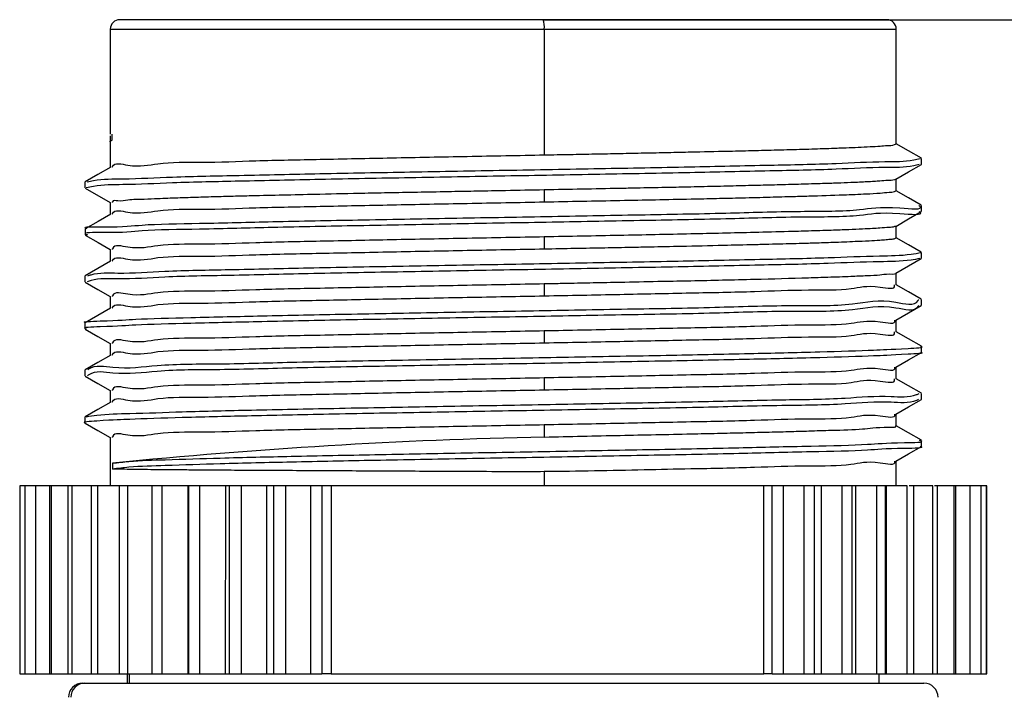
# Model space of a CAD drawing. Header units: millimetres. Extents: x 7 to 438, y 7 to 308.
# Tile 6 of 27: x 76 to 97, y 253 to 268. Entities that reach past the tile are written whole.
import ezdxf

# ---------------------------------------------------------------- set-up
doc = ezdxf.new("R2010")
doc.units = ezdxf.units.MM
doc.header["$LTSCALE"] = 1.5
doc.linetypes.add('SLD-实线', pattern=[0])
doc.layers.add('细实线层', color=7, linetype='SLD-实线')
doc.styles.add('SLDTEXTSTYLE1', font='txt')
doc.dimstyles.new('SLDDIMSTYLE7', dxfattribs={"dimtxt": 3.75, "dimasz": 3.75, "dimexe": 0, "dimexo": 0.0625, "dimgap": 0.9375, "dimtad": 2, "dimrnd": 1e-09, "dimzin": 12, "dimdsep": 46, "dimtxsty": 'SLDTEXTSTYLE1', "dimsah": 1, "dimcen": 0.09, "dimadec": 0, "dimazin": 3, "dimtol": 1, "dimtp": 30, "dimtm": 30, "dimtfac": 1, "dimtdec": 0, "dimtofl": 0, "dimtmove": 0, "dimatfit": 3, "dimfxl": 1, "dimfrac": 2, "dimtolj": 1, "dimarcsym": 0})

# ---------------------------------------------------------------- blocks, each defined once
blk = doc.blocks.new('_D_7')
at = {"layer": '细实线层'}
for p, q in [((86.945, 267.512), (218.053, 267.512)), ((216.553, 267.512), (216.553, 170.8)), ((141.643, 170.8), (218.053, 170.8))]:
    blk.add_line(p, q, dxfattribs=at)
for points in [[(216.553, 267.512), (215.976, 263.762), (217.13, 263.762)], [(216.553, 170.8), (217.13, 174.55), (215.976, 174.55)]]:
    blk.add_solid(points, dxfattribs=at)
at = {"layer": '细实线层', "attachment_point": 1, "rotation": 90, "style": 'SLDTEXTSTYLE1'}
for s, insert, char_height in [('±30', (213.314, 210.107), 2.625), ('300', (212.189, 201.378), 3.75)]:
    blk.add_mtext(s, dxfattribs=dict(at, insert=insert, char_height=char_height))

msp = doc.modelspace()

# ---------------------------------------------------------------- linework, layer by layer
at = {"color": 7, "linetype": 'SLD-实线', "lineweight": 25}
for p, q in [((86.945225, 267.51216), (77.932884, 267.51216)), ((94.252883, 267.51216), (86.945225, 267.51216)), ((77.732884, 267.312164), (77.732884, 265.077638)), ((86.966113, 267.312164), (86.966113, 264.635111)), ((94.452883, 264.869022), (94.452883, 267.312164)), ((77.727468, 265.037063), (77.727468, 264.914895)), ((77.775982, 264.949176), (77.775982, 265.074174)), ((77.727468, 264.912422), (77.727468, 264.912064)), ((77.732884, 264.91313), (77.732884, 264.371212)), ((94.991744, 264.43291), (94.991744, 264.557916)), ((77.194647, 264.058153), (77.194647, 263.933155)), ((77.198864, 263.927917), (77.732884, 263.619426)), ((94.452883, 263.868305), (94.452883, 264.119345)), ((86.966113, 263.889211), (86.966113, 263.634863)), ((77.732884, 263.622585), (77.732884, 263.370755)), ((94.990126, 263.43293), (94.990126, 263.557929)), ((94.452883, 262.868631), (94.452883, 263.119983)), ((77.195962, 263.057972), (77.195962, 262.932966)), ((86.966113, 262.889455), (86.966113, 262.635778)), ((77.732884, 262.622508), (77.732884, 262.371722)), ((94.990461, 262.433189), (94.990461, 262.558187)), ((77.194021, 262.057881), (77.194021, 261.932882)), ((94.452883, 261.868934), (94.452883, 262.12013)), ((86.966113, 261.888544), (86.966113, 261.635753)), ((77.732884, 261.622089), (77.732884, 261.371742)), ((94.991061, 261.433038), (94.991061, 261.558036)), ((77.194073, 261.057931), (77.194073, 260.932933)), ((94.452883, 260.868917), (94.452883, 261.119599)), ((86.966113, 260.888564), (86.966113, 260.635707)), ((77.732884, 260.622087), (77.732884, 260.371725)), ((94.991109, 260.433043), (94.991109, 260.558042)), ((77.194163, 260.0581), (77.194163, 259.933102)), ((94.452883, 259.8689), (94.452883, 260.119553)), ((86.966113, 259.888607), (86.966113, 259.635645)), ((77.732884, 259.622085), (77.732884, 259.371678)), ((94.991191, 259.432944), (94.991191, 259.557943)), ((94.452883, 258.868697), (94.452883, 259.119491)), ((77.194282, 259.058083), (77.194282, 258.933085)), ((86.966113, 258.888672), (86.966113, 258.6301)), ((77.732884, 258.62209), (77.732884, 257.592167)), ((94.991301, 258.432935), (94.991301, 258.557941)), ((77.781373, 258.075158), (77.781373, 257.950152)), ((94.452883, 257.592167), (94.452883, 258.119422)), ((86.966113, 257.894176), (86.966113, 257.592167)), ((75.805367, 257.592167), (75.805367, 253.592166)), ((75.916206, 257.592167), (75.805367, 257.592167)), ((75.916206, 257.592167), (75.916206, 253.592166)), ((76.140494, 257.592167), (75.916206, 257.592167)), ((76.140494, 257.592167), (76.140494, 253.592166)), ((76.442146, 257.592167), (76.140494, 257.592167)), ((76.442146, 257.592167), (76.442146, 253.592166)), ((76.502346, 257.592167), (76.442146, 257.592167)), ((76.475603, 257.592167), (76.475603, 253.592166)), ((76.828041, 257.592167), (76.475603, 257.592167)), ((76.828041, 257.592167), (76.828041, 253.592166)), ((76.959428, 257.592167), (76.828041, 257.592167)), ((76.917601, 257.592167), (76.917601, 253.592166)), ((77.322558, 257.592167), (76.917601, 257.592167)), ((77.322558, 257.592167), (77.322558, 253.592166)), ((77.48418, 257.592167), (77.322558, 257.592167)), ((77.461311, 257.592167), (77.461311, 253.592166)), ((77.919901, 257.592167), (77.461311, 257.592167)), ((77.919901, 257.592167), (77.919901, 253.592166)), ((78.109861, 257.592167), (77.919901, 257.592167)), ((78.100358, 257.592167), (78.100358, 253.592166)), ((78.613062, 257.592167), (78.100358, 257.592167)), ((78.613062, 257.592167), (78.613062, 253.592166)), ((78.829137, 257.592167), (78.613062, 257.592167)), ((78.827248, 257.592167), (78.827248, 253.592166)), ((79.379474, 257.592167), (78.827248, 257.592167)), ((79.379474, 257.592167), (79.379474, 253.592166)), ((79.393917, 257.592167), (79.379474, 257.592167)), ((79.393917, 257.592167), (79.393917, 253.592166)), ((79.633572, 257.592167), (79.393917, 257.592167)), ((79.633572, 257.592167), (79.633572, 253.592166)), ((80.182944, 257.592167), (79.633572, 257.592167)), ((80.182948, 257.592167), (80.179927, 253.592166)), ((80.260889, 257.592167), (80.182948, 257.592167)), ((80.260889, 257.592167), (80.260889, 253.592166)), ((80.513735, 257.592167), (80.260889, 257.592167)), ((80.513735, 257.592167), (80.513735, 253.592166)), ((81.057419, 257.592167), (80.513735, 257.592167)), ((81.057423, 257.592167), (81.057423, 253.592166)), ((81.208159, 257.592167), (81.057423, 257.592167)), ((81.208159, 257.592167), (81.208159, 253.592166)), ((81.459311, 257.592167), (81.208159, 257.592167)), ((81.459311, 257.592167), (81.459311, 253.592166)), ((81.993096, 257.592167), (81.459311, 257.592167)), ((81.993096, 257.592167), (81.993096, 253.592166)), ((82.234555, 257.592167), (81.993096, 257.592167)), ((82.234555, 257.592167), (82.234555, 253.592166)), ((82.43071, 257.592167), (82.234555, 257.592167)), ((82.43071, 257.592167), (82.43071, 253.592166)), ((91.635221, 257.592167), (82.43071, 257.592167)), ((91.635221, 253.592166), (91.635221, 257.592167)), ((91.810784, 257.592167), (91.635221, 257.592167)), ((91.810784, 253.592166), (91.810784, 257.592167)), ((92.051356, 257.592167), (91.810784, 257.592167)), ((92.494584, 257.592167), (92.051354, 257.592167)), ((92.051356, 253.592166), (92.051356, 257.592167)), ((92.494584, 253.592166), (92.494584, 257.592167)), ((92.712444, 257.592167), (92.494584, 257.592167)), ((92.712444, 253.592166), (92.712444, 257.592167)), ((92.862631, 257.592167), (92.712444, 257.592167)), ((93.306064, 257.592167), (92.862629, 257.592167)), ((92.862631, 253.592166), (92.862631, 257.592167)), ((93.515946, 257.592167), (93.304482, 257.592167)), ((93.306064, 253.592166), (93.306064, 257.592167)), ((93.515946, 253.592166), (93.515946, 257.592167)), ((93.5936, 257.592167), (93.515946, 257.592167)), ((94.038633, 257.592167), (93.593596, 257.592167)), ((93.596612, 253.592166), (93.5936, 257.592167)), ((94.221645, 257.592167), (94.029832, 257.592167)), ((94.038633, 253.592166), (94.038633, 257.592167)), ((94.221645, 253.592166), (94.221645, 257.592167)), ((94.236133, 257.592167), (94.221645, 257.592167)), ((94.236133, 257.592167), (94.236133, 253.592166)), ((94.683907, 257.592167), (94.236133, 257.592167)), ((94.683907, 253.592166), (94.683907, 257.592167)), ((94.825742, 257.592167), (94.724455, 257.592167)), ((94.825742, 253.592166), (94.825742, 257.592167)), ((95.23432, 257.592167), (94.825742, 257.592167)), ((95.23432, 253.592166), (95.23432, 257.592167)), ((95.327456, 257.592167), (95.268165, 257.592167)), ((95.327456, 253.592166), (95.327456, 257.592167)), ((95.683421, 257.592167), (95.327456, 257.592167)), ((95.683421, 253.592166), (95.683421, 257.592167)), ((95.720901, 257.592167), (95.683421, 257.592167)), ((95.720901, 253.592166), (95.720901, 257.592167)), ((96.025945, 257.592167), (95.720901, 257.592167)), ((96.025945, 253.592166), (96.025945, 257.592167)), ((96.257874, 257.592167), (96.025945, 257.592167)), ((96.257874, 253.592166), (96.257874, 257.592167)), ((96.376489, 257.592167), (96.257874, 257.592167)), ((96.376489, 253.592166), (96.376489, 257.592167)), ((96.3804, 257.592167), (96.376489, 257.592167)), ((96.3804, 253.592166), (96.3804, 257.592167)), ((75.805367, 253.592166), (75.916206, 253.592166)), ((75.916206, 253.592166), (76.140494, 253.592166)), ((76.140494, 253.592166), (76.442146, 253.592166)), ((76.442146, 253.592166), (76.502346, 253.592166)), ((76.475603, 253.592166), (76.828041, 253.592166)), ((76.828041, 253.592166), (76.959428, 253.592166)), ((76.917601, 253.592166), (77.322558, 253.592166)), ((77.322558, 253.592166), (77.48418, 253.592166)), ((77.461311, 253.592166), (77.919901, 253.592166)), ((77.919901, 253.592166), (78.109861, 253.592166)), ((78.092885, 253.592166), (78.092885, 253.392163)), ((78.100358, 253.592166), (78.613062, 253.592166)), ((78.613062, 253.592166), (78.829137, 253.592166)), ((78.827248, 253.592166), (79.379474, 253.592166)), ((79.379474, 253.592166), (79.393917, 253.592166)), ((79.393917, 253.592166), (79.633572, 253.592166)), ((79.633572, 253.592166), (80.179923, 253.592166)), ((80.179927, 253.592166), (80.260889, 253.592166)), ((80.260889, 253.592166), (80.513735, 253.592166)), ((80.513735, 253.592166), (81.057419, 253.592166)), ((81.057423, 253.592166), (81.208159, 253.592166)), ((81.208159, 253.592166), (81.459311, 253.592166)), ((81.459311, 253.592166), (81.993096, 253.592166)), ((81.993096, 253.592166), (82.234555, 253.592166)), ((82.43071, 253.592166), (82.234555, 253.592166)), ((82.43071, 253.592166), (91.635221, 253.592166)), ((91.810784, 253.592166), (91.635221, 253.592166)), ((91.810784, 253.592166), (92.051356, 253.592166)), ((92.051354, 253.592166), (92.494584, 253.592166)), ((92.494584, 253.592166), (92.712444, 253.592166)), ((92.712444, 253.592166), (92.862631, 253.592166)), ((92.862629, 253.592166), (93.306064, 253.592166)), ((93.304482, 253.592166), (93.515946, 253.592166)), ((93.515946, 253.592166), (93.596612, 253.592166)), ((93.59661, 253.592166), (94.038633, 253.592166)), ((94.029832, 253.592166), (94.221645, 253.592166)), ((94.092884, 253.392163), (94.092884, 253.592166)), ((94.221645, 253.592166), (94.236133, 253.592166)), ((94.236133, 253.592166), (94.683907, 253.592166)), ((94.662127, 253.592166), (94.825742, 253.592166)), ((94.825742, 253.592166), (95.23432, 253.592166)), ((95.193957, 253.592166), (95.327456, 253.592166)), ((95.327456, 253.592166), (95.683421, 253.592166)), ((95.683421, 253.592166), (95.720901, 253.592166)), ((95.720901, 253.592166), (96.025945, 253.592166)), ((96.025945, 253.592166), (96.257874, 253.592166)), ((96.257874, 253.592166), (96.376489, 253.592166)), ((96.376489, 253.592166), (96.3804, 253.592166)), ((77.142884, 253.392163), (77.191842, 253.392163)), ((77.191842, 253.392163), (95.042883, 253.392163))]:
    msp.add_line(p, q, dxfattribs=at)
at = {"color": 8, "linetype": 'SLD-实线', "lineweight": 25}
for p, q in [((77.732884, 267.312164), (86.966113, 267.312164)), ((86.966113, 267.312164), (94.452883, 267.312164)), ((78.136646, 253.592166), (78.136646, 253.392163))]:
    msp.add_line(p, q, dxfattribs=at)
at = {"color": 7, "linetype": 'SLD-实线', "lineweight": 25, "flags": 128}
for points in [[(94.987552, 264.562863), (94.716339, 264.719519), (94.452883, 264.871704)], [(77.741277, 264.376062), (77.470087, 264.219399), (77.19889, 264.062735)], [(94.445155, 264.114874), (94.716345, 264.27153), (94.987542, 264.428179)], [(94.985818, 263.562839), (94.71465, 263.719509), (94.452883, 263.870741)], [(77.742578, 263.376358), (77.471429, 263.219687), (77.200272, 263.063024)], [(94.443538, 263.114589), (94.71468, 263.271245), (94.985832, 263.427901)], [(77.200276, 262.928049), (77.471417, 262.771393), (77.732884, 262.620325)], [(94.986184, 262.563127), (94.715009, 262.719798), (94.452883, 262.871231)], [(77.740659, 262.376214), (77.469454, 262.219551), (77.198238, 262.062888)], [(94.443847, 262.114915), (94.715002, 262.271571), (94.986164, 262.428227)], [(77.198246, 261.928144), (77.469443, 261.771488), (77.732884, 261.61931)], [(94.986764, 261.562946), (94.71557, 261.71961), (94.452883, 261.871363)], [(94.444417, 261.114712), (94.715589, 261.271368), (94.986767, 261.428024)], [(77.740707, 261.376265), (77.469506, 261.219601), (77.198294, 261.062938)], [(77.198316, 260.928157), (77.469517, 260.771501), (77.732884, 260.619367)], [(94.986814, 260.562922), (94.715617, 260.719585), (94.452883, 260.871361)], [(77.740801, 260.3763), (77.469599, 260.219636), (77.198391, 260.062973)], [(94.444468, 260.114687), (94.715641, 260.271343), (94.986821, 260.427999)], [(77.198424, 259.92817), (77.469622, 259.771514), (77.732884, 259.619433)], [(94.9869, 259.56289), (94.7157, 259.719553), (94.452883, 259.871381)], [(77.740935, 259.376335), (77.469737, 259.219672), (77.198532, 259.063008)], [(94.444553, 259.114678), (94.715728, 259.271334), (94.986913, 259.42799)], [(77.198555, 258.92816), (77.469748, 258.771504), (77.732884, 258.619505)], [(94.987015, 258.562866), (94.715812, 258.719536), (94.452883, 258.871424)], [(94.444669, 258.114676), (94.715846, 258.271332), (94.987032, 258.427988)]]:
    msp.add_lwpolyline(points, dxfattribs=at)
at = {"color": 7, "linetype": 'SLD-实线', "lineweight": 25}
for centre, radius, start, end in [((77.932877, 267.312168), 0.199993, 89.9979659, 180.0009668), ((86.471727, 267.361619), 0.496853, 354.2875528, 17.6372301), ((94.252887, 267.312165), 0.199996, 359.9999441, 90.0011231), ((89.422377, 141.691933), 116.963961, 91.20330983, 95.71190021), ((77.142878, 253.092168), 0.299995, 89.9988248, 180.0004638), ((77.19266, 253.092986), 0.299178, 90.1567267, 180.1571829), ((95.042891, 253.092171), 0.299992, 359.998929, 90.0014268)]:
    msp.add_arc(centre, radius, start, end, dxfattribs=at)
for points, knots in [([(77.775982, 264.949176), (77.741577, 264.932424), (77.703419, 264.913846), (77.728757, 264.912231), (77.731249, 264.912072)], [0, 0, 0, 0, 0.901645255, 1, 1, 1, 1]), ([(86.966113, 264.635111), (87.147215, 264.638475), (87.507387, 264.645164), (88.043823, 264.655465), (88.571861, 264.665908), (89.089229, 264.676532), (89.593701, 264.687225), (89.953134, 264.695443), (90.409542, 264.705514), (90.886439, 264.71562), (91.516451, 264.730302), (92.058671, 264.744257), (92.577629, 264.75942), (93.02012, 264.774014), (93.369119, 264.787045), (93.643929, 264.797787), (93.884282, 264.809719), (94.090687, 264.818948), (94.261599, 264.837255), (94.380778, 264.834566), (94.439641, 264.863757), (94.450259, 264.869022)], [0, 0, 0, 0, 0.0725317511, 0.1442500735, 0.2148467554, 0.2840175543, 0.3514652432, 0.4169000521, 0.4279843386, 0.5342708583, 0.6079085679, 0.680330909, 0.7514656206, 0.8158065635, 0.8576107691, 0.8913237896, 0.9259071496, 0.9540613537, 0.9738121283, 0.9952760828, 1, 1, 1, 1]), ([(77.242953, 264.06278), (77.286693, 264.072433), (77.535573, 264.127359), (78.146812, 264.119233), (79.177813, 264.174659), (80.575151, 264.200092), (82.258401, 264.238535), (84.1427, 264.272906), (86.128606, 264.308631), (88.112732, 264.344409), (89.991391, 264.378582), (91.665905, 264.417567), (93.051465, 264.441601), (94.068044, 264.499809), (94.671337, 264.487335), (94.915234, 264.547014), (94.959789, 264.557916)], [0, 0, 0, 0, 0.007571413, 0.043081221, 0.102579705, 0.182679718, 0.279357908, 0.38754761, 0.501550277, 0.615450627, 0.723341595, 0.819459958, 0.898960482, 0.957572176, 0.992249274, 1, 1, 1, 1]), ([(77.774675, 264.373298), (77.775934, 264.37724), (77.811231, 264.487687), (78.274964, 264.347814), (78.807525, 264.49089), (79.759948, 264.467097), (80.894155, 264.517747), (82.25105, 264.541164), (83.747892, 264.573972), (85.337214, 264.603949), (86.41988, 264.624661), (86.966113, 264.635111)], [0, 0, 0, 0, 0.0013334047, 0.0373592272, 0.1066435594, 0.2065780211, 0.3333383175, 0.482059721, 0.6470319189, 0.8219181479, 1, 1, 1, 1]), ([(94.938816, 264.428134), (94.901224, 264.419018), (94.664229, 264.361549), (94.067948, 264.375471), (93.051508, 264.316305), (91.665889, 264.292679), (89.991396, 264.253548), (88.112731, 264.219422), (86.128607, 264.183627), (84.142699, 264.147918), (82.258405, 264.113505), (80.575139, 264.07519), (79.177849, 264.049399), (78.146733, 263.994824), (77.527996, 264.001589), (77.271721, 263.944542), (77.220534, 263.933147)], [0, 0, 0, 0, 0.006536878, 0.041211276, 0.099818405, 0.179312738, 0.275423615, 0.383306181, 0.49719766, 0.611191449, 0.719372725, 0.816043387, 0.896137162, 0.955631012, 0.991138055, 1, 1, 1, 1]), ([(94.439064, 264.11699), (94.431959, 264.11371), (94.381639, 264.090478), (94.265881, 264.093274), (94.122019, 264.076703), (93.974757, 264.068839), (93.829755, 264.060545), (93.665994, 264.052664), (93.454369, 264.043062), (93.243263, 264.035133), (93.025516, 264.027665), (92.821787, 264.021112), (92.527987, 264.012304), (92.144975, 264.001606), (91.676266, 263.989275), (91.173203, 263.976695), (90.638882, 263.963973), (90.24435, 263.954605), (89.875908, 263.946538), (89.490729, 263.938729), (89.014443, 263.929284), (88.155509, 263.91266), (87.501135, 263.899759), (86.966113, 263.889211)], [0, 0, 0, 0, 0.003129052, 0.022159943, 0.044819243, 0.061732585, 0.081179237, 0.103112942, 0.12748188, 0.16615508, 0.18784637, 0.214873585, 0.247914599, 0.305744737, 0.368562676, 0.435982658, 0.507590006, 0.582944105, 0.594277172, 0.655410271, 0.737474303, 0.785356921, 1, 1, 1, 1]), ([(86.966113, 263.889211), (86.69186, 263.883807), (86.215568, 263.87442), (85.557088, 263.861668), (84.957595, 263.850538), (84.348465, 263.839078), (83.733588, 263.827545), (83.015058, 263.812992), (82.274563, 263.796954), (81.500892, 263.779459), (80.921488, 263.766168), (80.438784, 263.754449), (80.032575, 263.743691), (79.60422, 263.731488), (79.17166, 263.717108), (78.786788, 263.70438), (78.437748, 263.684944), (78.142018, 263.686563), (77.946653, 263.63637), (77.785324, 263.674789), (77.774139, 263.628494), (77.772711, 263.622585)], [0, 0, 0, 0, 0.0893473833, 0.1551686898, 0.2145211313, 0.2846485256, 0.353610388, 0.4148347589, 0.5187369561, 0.5948619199, 0.6668997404, 0.7075120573, 0.7521324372, 0.7992662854, 0.8470554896, 0.8932435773, 0.9242456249, 0.9621278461, 0.9851162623, 0.998100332, 1, 1, 1, 1]), ([(86.966113, 263.634863), (87.502072, 263.645382), (88.542991, 263.665812), (89.7631, 263.690367), (90.629522, 263.709199), (91.190892, 263.722432), (91.739261, 263.736558), (92.213041, 263.749615), (92.733412, 263.764876), (93.249231, 263.780184), (93.753777, 263.803656), (94.078768, 263.816643), (94.275448, 263.84198), (94.393572, 263.838451), (94.435639, 263.863246), (94.444222, 263.868305)], [0, 0, 0, 0, 0.214822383, 0.417220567, 0.489047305, 0.562116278, 0.642246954, 0.708876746, 0.752045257, 0.850891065, 0.915537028, 0.954800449, 0.980577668, 0.996037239, 1, 1, 1, 1]), ([(77.232902, 263.063024), (77.227617, 263.065132), (77.101314, 263.115505), (77.975929, 263.090651), (78.417837, 263.162443), (79.793068, 263.177272), (81.254474, 263.219656), (83.059944, 263.252389), (84.992957, 263.288759), (86.994811, 263.32357), (88.938891, 263.360819), (90.761941, 263.390406), (92.259138, 263.442542), (93.655047, 263.431755), (94.16007, 263.559454), (95.062462, 263.456024), (94.94076, 263.552874), (94.934418, 263.557921)], [0, 0, 0, 0, 0.000920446, 0.021997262, 0.068155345, 0.136692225, 0.224340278, 0.326331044, 0.437404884, 0.551779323, 0.66346958, 0.766579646, 0.855890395, 0.926514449, 0.974980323, 0.998696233, 1, 1, 1, 1]), ([(77.774775, 263.373825), (77.776004, 263.377659), (77.811354, 263.487934), (78.274997, 263.347854), (78.807511, 263.491022), (79.759954, 263.467117), (80.894154, 263.517729), (82.25105, 263.541096), (83.747892, 263.573828), (85.337214, 263.603764), (86.41988, 263.624434), (86.966113, 263.634863)], [0, 0, 0, 0, 0.001297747, 0.037324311, 0.106610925, 0.206548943, 0.333313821, 0.482040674, 0.647018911, 0.821911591, 1, 1, 1, 1]), ([(94.940494, 263.427894), (94.944594, 263.42459), (95.061748, 263.330197), (94.155604, 263.435827), (93.657328, 263.306057), (92.258231, 263.317823), (90.762251, 263.265312), (88.938798, 263.23585), (86.994824, 263.198565), (84.993006, 263.163755), (83.059748, 263.127418), (81.255106, 263.094567), (79.791253, 263.052533), (78.422317, 263.036805), (77.967473, 262.966861), (77.100299, 262.989556), (77.235285, 262.936844), (77.245177, 262.932981)], [0, 0, 0, 0, 0.000859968, 0.024568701, 0.073019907, 0.143622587, 0.232906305, 0.335985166, 0.44764162, 0.561981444, 0.673021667, 0.774981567, 0.862603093, 0.93111923, 0.977263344, 0.998333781, 1, 1, 1, 1]), ([(94.4347, 263.117152), (94.429063, 263.113807), (94.389887, 263.090555), (94.273338, 263.095422), (94.121036, 263.074928), (93.930966, 263.066386), (93.710877, 263.054486), (93.416807, 263.042269), (93.035061, 263.027929), (92.606525, 263.013872), (92.062252, 262.99827), (91.450559, 262.983037), (90.758615, 262.967099), (89.801636, 262.945547), (88.538775, 262.919125), (87.499201, 262.899512), (86.966113, 262.889455)], [0, 0, 0, 0, 0.002616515, 0.018183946, 0.044341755, 0.065305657, 0.094209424, 0.132912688, 0.183370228, 0.247535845, 0.304973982, 0.401884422, 0.493089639, 0.582732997, 0.786027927, 1, 1, 1, 1]), ([(86.966113, 262.889455), (86.419879, 262.879005), (85.337212, 262.858291), (83.747899, 262.828281), (82.251026, 262.795514), (80.89423, 262.771946), (79.759735, 262.721673), (78.808059, 262.744494), (78.273891, 262.60346), (77.809934, 262.741161), (77.774739, 262.628203), (77.772965, 262.622508)], [0, 0, 0, 0, 0.1779786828, 0.3527636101, 0.5176402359, 0.6662755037, 0.7929623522, 0.8928389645, 0.9620831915, 0.9980882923, 1, 1, 1, 1]), ([(86.966113, 262.635778), (87.182047, 262.639891), (87.610805, 262.648057), (88.229949, 262.659846), (88.765389, 262.669767), (89.306678, 262.680781), (89.958575, 262.69472), (90.696949, 262.711593), (91.319681, 262.726514), (91.739932, 262.736997), (92.035208, 262.744588), (92.316162, 262.752113), (92.540881, 262.758227), (92.803923, 262.76615), (93.135342, 262.777284), (93.521885, 262.792584), (93.85439, 262.807849), (94.072406, 262.820706), (94.231079, 262.830263), (94.335934, 262.844054), (94.411532, 262.845735), (94.442421, 262.86393), (94.4504, 262.868631)], [0, 0, 0, 0, 0.086479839, 0.171714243, 0.24796218, 0.300917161, 0.388501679, 0.50905412, 0.596653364, 0.637927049, 0.677383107, 0.714926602, 0.750467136, 0.767397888, 0.820302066, 0.883243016, 0.922317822, 0.953534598, 0.970796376, 0.9857579, 0.996320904, 1, 1, 1, 1]), ([(77.254266, 262.062932), (77.276918, 262.07064), (77.480042, 262.139757), (78.040956, 262.101222), (79.013221, 262.176589), (80.368103, 262.192857), (82.016452, 262.234607), (83.879751, 262.267854), (85.857871, 262.303932), (87.848353, 262.339459), (89.747409, 262.374277), (91.454832, 262.411506), (92.883769, 262.440362), (93.954912, 262.48837), (94.620313, 262.492636), (94.913847, 262.545248), (94.985996, 262.55818)], [0, 0, 0, 0, 0.004037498, 0.036205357, 0.09254739, 0.170017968, 0.264685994, 0.3715273, 0.485016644, 0.599192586, 0.708100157, 0.806123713, 0.887964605, 0.949624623, 0.987617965, 1, 1, 1, 1]), ([(77.774727, 262.374113), (77.775971, 262.378004), (77.811256, 262.488381), (78.275008, 262.348435), (78.807503, 262.491579), (79.759956, 262.467754), (80.894152, 262.518417), (82.251051, 262.541829), (83.747891, 262.574639), (85.337214, 262.604616), (86.41988, 262.625328), (86.966113, 262.635778)], [0, 0, 0, 0, 0.001316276, 0.037342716, 0.106628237, 0.206564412, 0.333326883, 0.482050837, 0.647025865, 0.821915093, 1, 1, 1, 1]), ([(94.955723, 262.42819), (94.893638, 262.417158), (94.610132, 262.366781), (93.954856, 262.36388), (92.883794, 262.315131), (91.454823, 262.286591), (89.747412, 262.249254), (87.848352, 262.214457), (85.857871, 262.178929), (83.879748, 262.142875), (82.016462, 262.109546), (80.368074, 262.068013), (79.013299, 262.051189), (78.040787, 261.977095), (77.474669, 262.013958), (77.266488, 261.942433), (77.238669, 261.932875)], [0, 0, 0, 0, 0.0106615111, 0.0486854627, 0.1103951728, 0.1923019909, 0.290404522, 0.3993998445, 0.5136677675, 0.6272485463, 0.7341759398, 0.8289202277, 0.9064532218, 0.9628406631, 0.9950344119, 1, 1, 1, 1]), ([(94.436831, 262.117337), (94.438371, 262.116244), (94.47672, 262.089041), (94.232917, 262.099902), (94.108859, 262.069688), (93.802335, 262.060183), (93.446268, 262.041973), (93.02585, 262.028368), (92.343151, 262.006553), (91.36947, 261.979968), (90.334248, 261.955787), (89.414959, 261.938376), (88.743947, 261.924175), (88.09466, 261.910961), (87.590233, 261.900829), (87.22242, 261.893531), (87.032718, 261.88984), (86.966113, 261.888544)], [0, 0, 0, 0, 0.000729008, 0.018155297, 0.045642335, 0.081911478, 0.128229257, 0.193647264, 0.248558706, 0.402639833, 0.583582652, 0.66369613, 0.77110517, 0.852564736, 0.923959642, 0.973302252, 1, 1, 1, 1]), ([(86.966113, 261.888544), (86.419879, 261.878113), (85.337212, 261.857439), (83.747899, 261.827487), (82.251025, 261.79478), (80.894233, 261.771263), (79.759728, 261.721033), (78.808079, 261.743925), (78.273853, 261.602918), (77.809996, 261.740696), (77.77474, 261.627774), (77.772965, 261.622089)], [0, 0, 0, 0, 0.177979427, 0.352765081, 0.517642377, 0.66627824, 0.792965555, 0.892842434, 0.962086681, 0.998091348, 1, 1, 1, 1]), ([(86.966113, 261.635753), (87.501466, 261.64589), (88.540419, 261.665562), (90.027538, 261.69825), (91.378389, 261.721768), (92.481638, 261.771778), (93.457919, 261.749827), (93.885442, 261.886656), (94.453279, 261.758611), (94.414629, 261.86396), (94.412805, 261.868934)], [0, 0, 0, 0, 0.214895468, 0.417044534, 0.598683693, 0.752838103, 0.873592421, 0.956327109, 0.997938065, 1, 1, 1, 1]), ([(77.774745, 261.374171), (77.775983, 261.378041), (77.811283, 261.488384), (78.27501, 261.348422), (78.807503, 261.491569), (79.759956, 261.467757), (80.894152, 261.518403), (82.251051, 261.541824), (83.747891, 261.574618), (85.337214, 261.604601), (86.41988, 261.625307), (86.966113, 261.635753)], [0, 0, 0, 0, 0.001309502, 0.037336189, 0.106622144, 0.206559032, 0.333322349, 0.482047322, 0.647023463, 0.821913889, 1, 1, 1, 1]), ([(77.20681, 261.062938), (77.204842, 261.063399), (77.098625, 261.088316), (77.893277, 261.110195), (78.280145, 261.145642), (79.612634, 261.17753), (81.029377, 261.213206), (82.807797, 261.248137), (84.725033, 261.28385), (86.724213, 261.31861), (88.685469, 261.356741), (90.519566, 261.383315), (92.098766, 261.444833), (93.429598, 261.408479), (94.225628, 261.596306), (94.851947, 261.399815), (94.93007, 261.551276), (94.933554, 261.558029)], [0, 0, 0, 0, 0.000334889, 0.018078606, 0.06091836, 0.126787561, 0.212174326, 0.312672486, 0.42301343, 0.537446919, 0.649983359, 0.754780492, 0.846305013, 0.919869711, 0.971532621, 0.998730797, 1, 1, 1, 1]), ([(94.930829, 261.428001), (94.928212, 261.422989), (94.850459, 261.274034), (94.224727, 261.472687), (93.430039, 261.282794), (92.098595, 261.320101), (90.519622, 261.258229), (88.685459, 261.231757), (86.724186, 261.193608), (84.725152, 261.15885), (82.807385, 261.123148), (81.030678, 261.08814), (79.608957, 261.052729), (78.288989, 261.020168), (77.877551, 260.986019), (77.097279, 260.962127), (77.218054, 260.935113), (77.227735, 260.932948)], [0, 0, 0, 0, 0.000946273, 0.028120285, 0.079737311, 0.153236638, 0.244679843, 0.349383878, 0.461820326, 0.576152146, 0.686395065, 0.786803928, 0.872114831, 0.937925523, 0.980727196, 0.998455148, 1, 1, 1, 1]), ([(94.414604, 261.116761), (94.415727, 261.113618), (94.452424, 261.01088), (93.883138, 261.141185), (93.45909, 261.002099), (92.481167, 261.025066), (91.378555, 260.974605), (90.027485, 260.951173), (88.540434, 260.918399), (87.501471, 260.89871), (86.966113, 260.888564)], [0, 0, 0, 0, 0.0013141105, 0.0429567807, 0.125753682, 0.2465984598, 0.4008682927, 0.5826434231, 0.7849437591, 1, 1, 1, 1]), ([(86.966113, 260.888564), (86.419879, 260.87813), (85.337212, 260.857449), (83.747899, 260.827504), (82.251025, 260.794779), (80.894233, 260.771282), (79.759728, 260.721038), (78.80808, 260.743927), (78.273852, 260.60293), (77.809996, 260.740694), (77.77474, 260.627772), (77.772965, 260.622087)], [0, 0, 0, 0, 0.1779794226, 0.3527650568, 0.5176423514, 0.6662781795, 0.7929655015, 0.8928423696, 0.9620866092, 0.9980913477, 1, 1, 1, 1]), ([(86.966113, 260.635707), (87.501466, 260.645843), (88.540419, 260.665513), (90.027538, 260.698211), (91.378389, 260.721735), (92.481638, 260.771754), (93.457918, 260.749806), (93.885443, 260.886624), (94.453279, 260.758593), (94.414629, 260.863943), (94.412805, 260.868917)], [0, 0, 0, 0, 0.214895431, 0.417044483, 0.598683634, 0.752838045, 0.873592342, 0.956327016, 0.997938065, 1, 1, 1, 1]), ([(77.774757, 260.374206), (77.775991, 260.378063), (77.811304, 260.488384), (78.275008, 260.348399), (78.807504, 260.49157), (79.759956, 260.467723), (80.894152, 260.518384), (82.251051, 260.54179), (83.747891, 260.574576), (85.337214, 260.604565), (86.41988, 260.625263), (86.966113, 260.635707)], [0, 0, 0, 0, 0.001305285, 0.037332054, 0.106618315, 0.206555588, 0.333319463, 0.482045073, 0.647021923, 0.82191312, 1, 1, 1, 1]), ([(94.968189, 260.433036), (94.975394, 260.431668), (95.082692, 260.411294), (94.344036, 260.374846), (93.957491, 260.351912), (92.658114, 260.313758), (91.257635, 260.28067), (89.494021, 260.244863), (87.584356, 260.209501), (85.586925, 260.174376), (83.619473, 260.137296), (81.777682, 260.107313), (80.170094, 260.055868), (78.847867, 260.065641), (77.95999, 259.934148), (77.405097, 260.053272), (77.26003, 259.940668), (77.250292, 259.933109)], [0, 0, 0, 0, 0.001156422, 0.01722255, 0.058533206, 0.122977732, 0.207187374, 0.306805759, 0.416591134, 0.530841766, 0.643585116, 0.748913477, 0.841368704, 0.916079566, 0.969186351, 0.997931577, 1, 1, 1, 1]), ([(77.256863, 260.063003), (77.264444, 260.068839), (77.407604, 260.179048), (77.960445, 260.057943), (78.847649, 260.191228), (80.170178, 260.180641), (81.777654, 260.232385), (83.619481, 260.262284), (85.586923, 260.299379), (87.584357, 260.334495), (89.49402, 260.369874), (91.257638, 260.405666), (92.658106, 260.438754), (93.95751, 260.476917), (94.344002, 260.499856), (95.082686, 260.53628), (94.975424, 260.556661), (94.968238, 260.558027)], [0, 0, 0, 0, 0.001608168, 0.030366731, 0.083498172, 0.158243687, 0.25074181, 0.356119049, 0.468914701, 0.583218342, 0.693054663, 0.792719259, 0.876967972, 0.941442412, 0.982772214, 0.998845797, 1, 1, 1, 1]), ([(94.414611, 260.116759), (94.415731, 260.113624), (94.452422, 260.010897), (93.883128, 260.14121), (93.459095, 260.002128), (92.481165, 260.025091), (91.378555, 259.974642), (90.027484, 259.951217), (88.540434, 259.918441), (87.501471, 259.898752), (86.966113, 259.888607)], [0, 0, 0, 0, 0.001310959, 0.042953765, 0.125750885, 0.246596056, 0.400866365, 0.582642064, 0.784943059, 1, 1, 1, 1]), ([(86.966113, 259.888607), (86.419879, 259.878174), (85.337212, 259.857494), (83.747899, 259.827536), (82.251025, 259.794817), (80.894232, 259.77131), (79.75973, 259.721058), (78.808074, 259.743944), (78.273863, 259.602932), (77.80998, 259.740703), (77.774739, 259.627772), (77.772965, 259.622085)], [0, 0, 0, 0, 0.177979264, 0.352764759, 0.517641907, 0.666277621, 0.792964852, 0.892841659, 0.962085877, 0.998090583, 1, 1, 1, 1]), ([(86.966113, 259.635645), (87.501466, 259.645783), (88.540419, 259.665458), (90.027538, 259.698167), (91.378389, 259.721686), (92.481638, 259.771713), (93.457918, 259.749775), (93.885443, 259.886594), (94.45328, 259.758576), (94.414629, 259.863926), (94.412805, 259.8689)], [0, 0, 0, 0, 0.214895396, 0.417044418, 0.598683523, 0.752837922, 0.873592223, 0.956326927, 0.997938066, 1, 1, 1, 1]), ([(77.219599, 259.063038), (77.294626, 259.074865), (77.600974, 259.123158), (78.28553, 259.131232), (79.381422, 259.177117), (80.830025, 259.20694), (82.552473, 259.243858), (84.460252, 259.278826), (86.453174, 259.314217), (88.427066, 259.350617), (90.280054, 259.382832), (91.911044, 259.427641), (93.247663, 259.435632), (94.187966, 259.528803), (94.738382, 259.463987), (94.92181, 259.54935), (94.940274, 259.557943)], [0, 0, 0, 0, 0.01284061, 0.052430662, 0.115463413, 0.198546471, 0.297446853, 0.406925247, 0.521312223, 0.634612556, 0.740922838, 0.834674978, 0.911015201, 0.96589228, 0.996566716, 1, 1, 1, 1]), ([(77.774768, 259.374241), (77.775999, 259.378086), (77.811325, 259.488384), (78.275006, 259.348378), (78.807505, 259.491556), (79.759956, 259.467698), (80.894153, 259.518339), (82.25105, 259.541755), (83.747892, 259.574528), (85.337214, 259.604511), (86.41988, 259.625204), (86.966113, 259.635645)], [0, 0, 0, 0, 0.0013010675, 0.0373279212, 0.106614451, 0.2065521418, 0.333316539, 0.4820428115, 0.647020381, 0.8219123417, 1, 1, 1, 1]), ([(94.928998, 259.427953), (94.91426, 259.421154), (94.73441, 259.338186), (94.187705, 259.40483), (93.247786, 259.310152), (91.910992, 259.302828), (90.280098, 259.25776), (88.426935, 259.225641), (86.45368, 259.189212), (84.458388, 259.153831), (82.558826, 259.118813), (80.810243, 259.082095), (79.436314, 259.051692), (78.157222, 259.007204), (77.806106, 258.996449), (77.111148, 258.948032), (77.199609, 258.933525), (77.202246, 258.933092)], [0, 0, 0, 0, 0.002734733, 0.033373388, 0.088186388, 0.164437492, 0.258080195, 0.364266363, 0.47743443, 0.591687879, 0.70103846, 0.799823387, 0.882809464, 0.945768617, 0.985312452, 0.999562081, 1, 1, 1, 1]), ([(94.414615, 259.116764), (94.415733, 259.113632), (94.45241, 259.010905), (93.883134, 259.141242), (93.459092, 259.00215), (92.481166, 259.025143), (91.378555, 258.97468), (90.027485, 258.951269), (88.540434, 258.918498), (87.501471, 258.898815), (86.966113, 258.888672)], [0, 0, 0, 0, 0.001309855, 0.042952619, 0.125749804, 0.246595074, 0.400865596, 0.582641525, 0.78494278, 1, 1, 1, 1]), ([(86.966113, 258.888672), (86.419879, 258.878236), (85.337212, 258.857551), (83.747899, 258.827589), (82.251025, 258.794851), (80.894232, 258.771335), (79.75973, 258.721089), (78.808074, 258.743964), (78.273862, 258.60295), (77.80998, 258.740708), (77.774739, 258.627778), (77.772965, 258.62209)], [0, 0, 0, 0, 0.1779792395, 0.3527647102, 0.5176418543, 0.6662775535, 0.7929647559, 0.8928415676, 0.9620858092, 0.9980905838, 1, 1, 1, 1]), ([(86.966113, 258.6301), (87.504751, 258.642841), (88.545762, 258.667465), (89.774817, 258.690876), (90.643767, 258.710559), (91.178308, 258.723062), (91.681891, 258.735443), (92.149659, 258.747945), (92.61464, 258.760437), (93.12082, 258.779544), (93.773544, 258.788817), (94.009677, 258.846211), (94.482154, 258.8359), (94.435129, 258.865955), (94.430839, 258.868697)], [0, 0, 0, 0, 0.215638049, 0.416758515, 0.492001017, 0.563492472, 0.630792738, 0.693486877, 0.751189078, 0.815498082, 0.90291339, 0.979376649, 0.99811856, 1, 1, 1, 1]), ([(77.781373, 258.075158), (77.897138, 258.088366), (78.269644, 258.130867), (79.035101, 258.150493), (80.185675, 258.190679), (81.670756, 258.223189), (83.416887, 258.259305), (85.334738, 258.294508), (87.319153, 258.329721), (89.243564, 258.365504), (91.035301, 258.399537), (92.480165, 258.438049), (93.826355, 258.462863), (94.261544, 258.513116), (95.090237, 258.516871), (94.959068, 258.554887), (94.948583, 258.557926)], [0, 0, 0, 0, 0.020274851, 0.065239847, 0.133143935, 0.22072591, 0.323766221, 0.437126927, 0.554684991, 0.668880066, 0.773369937, 0.8626304, 0.932103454, 0.978051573, 0.998245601, 1, 1, 1, 1]), ([(94.964654, 258.427988), (94.969108, 258.426658), (95.089031, 258.390847), (94.250274, 258.389125), (93.832498, 258.337315), (92.477649, 258.313278), (91.036184, 258.274447), (89.243286, 258.240534), (87.319233, 258.204717), (85.334717, 258.169499), (83.416892, 258.134308), (81.670754, 258.098195), (80.185676, 258.065668), (79.035101, 258.025494), (78.269644, 258.005873), (77.897138, 257.963363), (77.781373, 257.950152)], [0, 0, 0, 0, 0.000779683, 0.020993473, 0.066986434, 0.136527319, 0.225874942, 0.330466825, 0.444773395, 0.562446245, 0.675917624, 0.77905854, 0.866726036, 0.934696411, 0.979705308, 1, 1, 1, 1]), ([(94.414462, 258.116963), (94.415465, 258.113806), (94.448491, 258.009772), (93.885656, 258.142527), (93.456969, 258.001857), (92.482006, 258.025482), (91.379099, 257.974649), (90.201466, 257.954142), (89.06839, 257.930472), (88.029247, 257.907175), (87.321795, 257.898525), (86.966113, 257.894176)], [0, 0, 0, 0, 0.001305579, 0.043013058, 0.125775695, 0.246494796, 0.400714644, 0.582518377, 0.715647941, 0.857037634, 1, 1, 1, 1]), ([(86.966113, 257.894176), (86.746989, 257.893529), (86.223241, 257.891981), (85.338966, 257.895529), (84.418864, 257.900428), (83.355271, 257.905996), (82.197425, 257.912177), (81.190577, 257.917408), (80.532321, 257.921162), (80.234005, 257.923098), (79.949719, 257.925155), (79.763203, 257.926655), (79.659027, 257.927551), (79.611685, 257.927872), (79.449658, 257.929025), (79.217434, 257.93073), (78.958047, 257.932821), (78.76108, 257.934682), (78.557102, 257.936775), (78.311263, 257.939713), (78.040758, 257.942947), (77.860018, 257.947968), (77.781373, 257.950152)], [0, 0, 0, 0, 0.0715703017, 0.1710665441, 0.2888220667, 0.3720981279, 0.5184612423, 0.6670024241, 0.7009584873, 0.7334638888, 0.7644403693, 0.7938141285, 0.7943856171, 0.7984675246, 0.8092774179, 0.8473080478, 0.8743184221, 0.894001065, 0.9116441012, 0.9409450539, 0.9743031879, 1, 1, 1, 1])]:
    msp.add_open_spline(points, degree=3, knots=knots, dxfattribs=at)

# ---------------------------------------------------------------- dimensions: what is measured, and where the dimension line sits
at = {"layer": '细实线层'}
dim = msp.add_linear_dim(base=(216.552606, 170.799593), p1=(86.945224, 267.512163), p2=(141.642884, 170.799593), angle=90, text='300 最大', dimstyle='SLDDIMSTYLE7', dxfattribs=at)
dim.commit()
dim.dimension.update_dxf_attribs({"geometry": '_D_7', "text_midpoint": (216.552606, 208.797591), "dimtype": 160})

doc.saveas('drawing.dxf')
